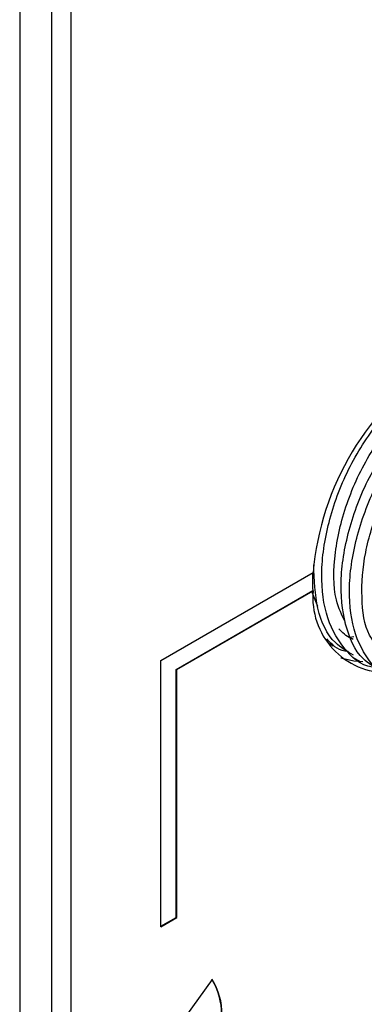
# Model space of a CAD drawing. Header units: millimetres. Extents: x 0 to 420, y 0 to 297.
# Tile 78 of 87: x 385.13 to 388.24, y 226.15 to 235.02. Entities that reach past the tile are written whole.
import ezdxf

# ---------------------------------------------------------------- set-up
doc = ezdxf.new("R2010")
doc.units = ezdxf.units.MM
doc.linetypes.add('SLD-Solido', pattern=[0])

msp = doc.modelspace()

# ---------------------------------------------------------------- linework, layer by layer
at = {"color": 7, "linetype": 'SLD-Solido', "lineweight": 25}
for p, q in [((385.4217, 239.8599), (385.4217, 198.7575)), ((385.134, 239.6971), (385.134, 198.2734)), ((385.5937, 239.0362), (385.5937, 198.7399)), ((386.4068, 229.2458), (387.7773, 230.0369)), ((386.5447, 229.1662), (387.7737, 229.8757)), ((386.5483, 229.1641), (387.7773, 229.8736)), ((387.8189, 229.7333), (387.7645, 229.8687)), ((387.7773, 229.8736), (387.7737, 229.8757)), ((388.1434, 229.4584), (388.1071, 229.4526)), ((387.9127, 229.4039), (387.9584, 229.3775)), ((386.4068, 226.8493), (386.4068, 229.2458)), ((388.1319, 229.2773), (388.2078, 229.2335)), ((386.5447, 226.9329), (386.5447, 229.1662)), ((386.5447, 229.1662), (386.5483, 229.1641)), ((386.5483, 226.9309), (386.5483, 229.1641)), ((386.4068, 226.8533), (386.5447, 226.9329)), ((386.4068, 226.8493), (386.5483, 226.9309)), ((386.5447, 226.9329), (386.5483, 226.9309)), ((386.8685, 226.3745), (386.6224, 226.0333))]:
    msp.add_line(p, q, dxfattribs=at)
at = {"color": 7, "linetype": 'SLD-Solido', "lineweight": 25, "flags": 128}
msp.add_lwpolyline([(388.0281, 229.2694), (388.1425, 229.2421), (388.2237, 229.236)], dxfattribs=at)
at = {"color": 7, "linetype": 'SLD-Solido', "lineweight": 25}
for centre, radius, start, end in [((390.2864, 229.8267), 2.5179, 122.75315, 175.20935), ((389.3031, 229.9573), 1.5315, 176.94376, 183.05624), ((388.45, 229.8111), 0.6756, 174.69033, 270.79008), ((386.3436, 226.0604), 0.6097, 328.76924, 31.23076), ((386.3472, 226.0584), 0.6097, 328.76924, 31.23076)]:
    msp.add_arc(centre, radius, start, end, dxfattribs=at)
for points, knots in [([(388.0684, 229.5892), (388.0371, 229.6533), (387.9547, 229.8218), (387.9601, 230.2142), (388.0744, 230.6879), (388.3008, 231.1619), (388.5119, 231.4098), (388.6174, 231.5337)], [0, 0, 0, 0, 0.1328503, 0.3496381, 0.5664257, 0.783213, 1, 1, 1, 1]), ([(388.3412, 229.1846), (388.331, 229.1852), (388.2093, 229.1919), (388.0401, 229.3508), (387.8756, 229.6532), (387.8364, 230.0748), (387.9184, 230.5475), (388.1084, 231.0341), (388.3044, 231.3111), (388.4024, 231.4496)], [0, 0, 0, 0, 0.0150135, 0.1791779, 0.3433423, 0.5075067, 0.6716712, 0.8358356, 1, 1, 1, 1]), ([(388.3333, 229.4014), (388.3165, 229.4245), (388.2418, 229.5272), (388.2044, 229.8102), (388.2329, 230.2133), (388.3673, 230.644), (388.5817, 231.0593), (388.7718, 231.2796), (388.8668, 231.3897)], [0, 0, 0, 0, 0.0550178, 0.2440149, 0.4330094, 0.6220037, 0.8109999, 1, 1, 1, 1]), ([(388.3916, 229.1501), (388.3332, 229.1827), (388.1833, 229.2663), (388.0524, 229.5595), (388.009, 229.9729), (388.0922, 230.4478), (388.2819, 230.9338), (388.4779, 231.2109), (388.5759, 231.3494)], [0, 0, 0, 0, 0.11353, 0.290824, 0.468118, 0.645412, 0.822706, 1, 1, 1, 1]), ([(388.5906, 229.0406), (388.5804, 229.0412), (388.4587, 229.0479), (388.2895, 229.2067), (388.125, 229.5092), (388.0858, 229.9308), (388.1679, 230.4035), (388.3579, 230.8901), (388.5538, 231.1671), (388.6518, 231.3056)], [0, 0, 0, 0, 0.015014, 0.179178, 0.343343, 0.507507, 0.671671, 0.835836, 1, 1, 1, 1]), ([(388.1422, 229.2941), (388.084, 229.3269), (387.9348, 229.4108), (387.7993, 229.6947), (387.7881, 229.9714), (387.7827, 230.1062)], [0, 0, 0, 0, 0.247317, 0.63354, 1, 1, 1, 1]), ([(388.139, 229.4363), (388.1313, 229.4391), (388.0801, 229.4576), (388.0413, 229.4981), (388.0083, 229.5325)], [0, 0, 0, 0, 0.149546, 1, 1, 1, 1]), ([(388.0917, 229.3286), (388.0815, 229.3291), (388.0017, 229.3325), (387.9483, 229.39), (387.9018, 229.44)], [0, 0, 0, 0, 0.12871, 1, 1, 1, 1])]:
    msp.add_open_spline(points, degree=3, knots=knots, dxfattribs=at)

doc.saveas('drawing.dxf')
